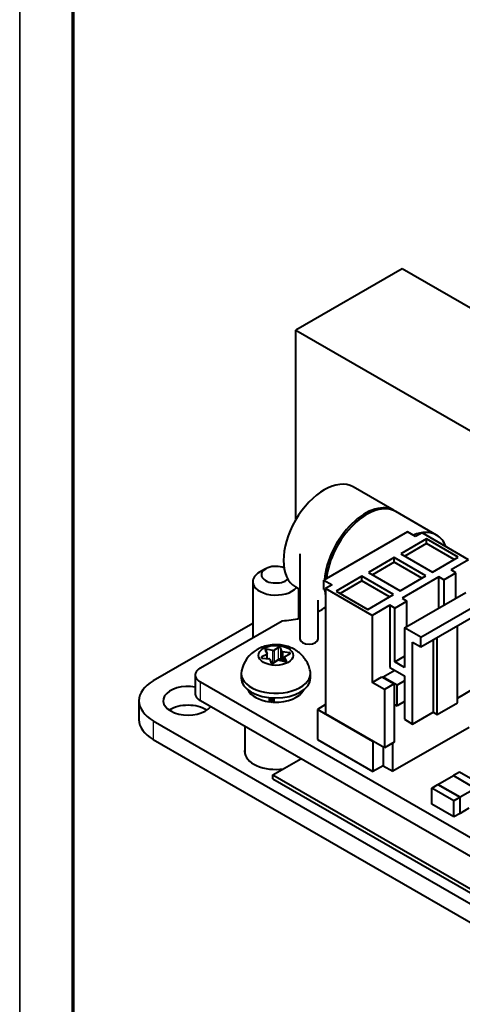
# Model space of a CAD drawing. Header units: millimetres. Extents: x 0 to 420, y -1 to 297.
# Tile 2 of 21: x 0 to 39, y 63 to 149. Entities that reach past the tile are written whole.
import ezdxf

# ---------------------------------------------------------------- set-up
doc = ezdxf.new("R2010")
doc.units = ezdxf.units.MM
for name, color, linetype in [('INGOMBRO_MAIN_CS', 7, 'Continuous'), ('IS000092.00.00', 7, 'Continuous'), ('Livello1', 7, 'Continuous'), ('ME001258.00_R00_', 7, 'Continuous'), ('ME001380.00_REV.', 7, 'Continuous'), ('Predefinito', 7, 'Continuous'), ('VI000393-SCR_TB_', 7, 'Continuous')]:
    doc.layers.add(name, color=color, linetype=linetype)

# ---------------------------------------------------------------- blocks, each defined once
blk = doc.blocks.new('SE3')
at = {"layer": 'INGOMBRO_MAIN_CS', "color": 7, "linetype": 'Continuous', "lineweight": 40}
for p, q in [((33.459, 126.95), (24.267, 121.643)), ((52.551, 115.928), (33.459, 126.95)), ((24.267, 105.228), (24.267, 121.643)), ((24.267, 121.643), (43.359, 110.62)), ((32.763, 106.006), (29.227, 108.047)), ((36.445, 103.88), (32.909, 105.921)), ((33.923, 104.154), (26.696, 99.982)), ((34.63, 103.746), (33.923, 104.154)), ((35.195, 104.073), (34.63, 103.746)), ((39.226, 101.746), (35.195, 104.073)), ((35.567, 103.552), (33.339, 102.266)), ((38.324, 101.96), (35.567, 103.552)), ((35.567, 103.144), (35.567, 103.552)), ((35.567, 103.144), (33.693, 102.062)), ((37.971, 101.756), (35.567, 103.144)), ((24.6, 102.243), (24.6, 94.894)), ((32.767, 101.936), (30.539, 100.65)), ((32.767, 101.527), (30.893, 100.445)), ((35.524, 100.343), (32.767, 101.936)), ((32.767, 101.527), (32.767, 101.936)), ((35.171, 100.139), (32.767, 101.527)), ((33.339, 102.266), (36.097, 100.674)), ((36.097, 100.674), (38.324, 101.96)), ((39.226, 101.746), (37.699, 100.864)), ((38.123, 100.619), (37.699, 100.864)), ((26.696, 99.982), (27.403, 99.574)), ((26.696, 99.166), (26.696, 99.982)), ((29.966, 100.319), (27.739, 99.033)), ((29.966, 99.911), (28.093, 98.829)), ((29.966, 99.911), (29.966, 100.319)), ((32.724, 98.727), (29.966, 100.319)), ((32.371, 98.523), (29.966, 99.911)), ((30.539, 100.65), (33.297, 99.057)), ((33.297, 99.057), (35.524, 100.343)), ((36.638, 100.251), (33.456, 98.414)), ((37.062, 100.007), (36.638, 100.251)), ((36.638, 97.557), (36.638, 100.251)), ((37.062, 100.007), (38.123, 100.619)), ((37.062, 100.007), (37.062, 97.802)), ((38.123, 98.414), (38.123, 100.619)), ((24.227, 99.387), (24.6, 99.171)), ((26.696, 99.166), (26.837, 99.084)), ((27.403, 99.574), (26.837, 99.247)), ((30.868, 96.92), (26.837, 99.247)), ((26.837, 99.247), (26.837, 88.388)), ((27.739, 99.033), (30.497, 97.441)), ((26.2, 94.894), (26.2, 98.248)), ((30.497, 97.441), (32.724, 98.727)), ((32.82, 97.557), (33.88, 98.169)), ((33.456, 98.414), (33.88, 98.169)), ((33.668, 95.842), (38.971, 98.904)), ((33.88, 95.965), (33.88, 98.169)), ((32.395, 97.802), (30.868, 96.92)), ((32.82, 97.557), (32.395, 97.802)), ((32.395, 97.802), (32.395, 92.413)), ((32.82, 92.903), (32.82, 97.557)), ((35.082, 95.026), (40.386, 98.088)), ((35.082, 94.209), (40.386, 97.271)), ((15.99, 92.377), (23.067, 96.463)), ((30.868, 96.92), (30.868, 91.123)), ((35.082, 95.026), (33.668, 95.842)), ((33.668, 95.842), (33.668, 92.413)), ((38.264, 89.351), (38.264, 96.047)), ((35.082, 94.209), (35.082, 95.026)), ((36.143, 94.822), (36.143, 88.535)), ((36.496, 88.331), (36.496, 95.026)), ((34.375, 87.514), (34.375, 94.618)), ((34.375, 94.618), (35.082, 94.209)), ((32.82, 92.903), (33.668, 93.393)), ((32.83, 92.162), (31.823, 91.58)), ((32.395, 92.413), (33.668, 91.678)), ((33.668, 92.413), (32.82, 92.903)), ((15.55, 91.764), (15.55, 90.14)), ((30.868, 91.123), (31.716, 91.613)), ((31.716, 91.613), (32.777, 91.001)), ((31.823, 91.58), (31.823, 91.552)), ((33.025, 90.886), (31.823, 91.58)), ((33.668, 91.678), (33.668, 87.922)), ((136.198, 21.75), (15.99, 91.152)), ((31.929, 90.511), (30.868, 91.123)), ((32.777, 91.001), (31.929, 90.511)), ((31.929, 90.511), (31.929, 85.448)), ((32.777, 91.001), (32.777, 85.938)), ((33.668, 91.258), (33.025, 90.886)), ((33.025, 89.09), (33.025, 90.886)), ((38.264, 89.759), (39.678, 90.576)), ((136.198, 20.125), (15.99, 89.527)), ((26.837, 89.192), (26.13, 88.784)), ((30.939, 86.008), (26.13, 88.784)), ((26.13, 88.784), (26.13, 86.171)), ((32.777, 89.233), (33.025, 89.09)), ((33.668, 89.461), (33.025, 89.09)), ((36.496, 88.331), (38.264, 89.351)), ((31.929, 85.448), (26.837, 88.388)), ((33.668, 87.922), (34.375, 87.514)), ((34.375, 87.514), (36.143, 88.535)), ((36.143, 88.535), (36.496, 88.331)), ((39.261, 87.22), (32.671, 83.415)), ((26.13, 86.171), (30.939, 83.395)), ((30.949, 86.014), (30.939, 86.008)), ((30.939, 86.008), (30.939, 83.395)), ((31.823, 85.51), (31.823, 83.905)), ((32.777, 85.938), (31.929, 85.448)), ((32.671, 83.415), (32.671, 85.877)), ((31.823, 83.905), (30.939, 83.395)), ((31.823, 83.905), (32.671, 83.415)), ((36.567, 82.265), (37.911, 83.04)), ((38.441, 83.347), (37.911, 83.04)), ((37.911, 83.04), (39.82, 81.938)), ((37.911, 83.04), (39.82, 81.938)), ((40.002, 82.445), (38.441, 83.347)), ((36.037, 81.959), (36.567, 82.265)), ((37.946, 80.856), (36.037, 81.959)), ((36.037, 80.571), (36.037, 81.959)), ((38.476, 81.163), (36.567, 82.265)), ((36.567, 82.265), (38.476, 81.163)), ((39.82, 81.938), (38.476, 81.163)), ((38.476, 81.163), (37.946, 80.856)), ((38.476, 79.775), (38.476, 81.163)), ((38.476, 79.775), (38.476, 81.163)), ((37.946, 79.468), (36.037, 80.571)), ((37.946, 79.468), (37.946, 80.856)), ((39.23, 80.21), (38.476, 79.775)), ((38.476, 79.775), (37.946, 79.468))]:
    blk.add_line(p, q, dxfattribs=at)
at = {"layer": 'INGOMBRO_MAIN_CS', "color": 7, "linetype": 'Continuous', "lineweight": 25}
blk.add_line((15.99, 89.527), (15.99, 91.152), dxfattribs=at)
at = {"layer": 'INGOMBRO_MAIN_CS', "color": 7, "linetype": 'Continuous', "lineweight": 40}
for centre, major_axis, start_param, end_param in [((26.727, 103.717), (-2.5, -4.33), 3.141593, 6.283185), ((30.263, 101.675), (-2.5, -4.33), 3.112464, 5.408058), ((30.409, 101.591), (2.5, 4.33), 0, 2.224771), ((33.945, 99.55), (2.5, 4.33), 0, 0.65121), ((33.945, 99.55), (2.5, 4.33), 5.852041, 6.283185), ((30.263, 101.675), (-2.5, -4.33), -0.657724, -0.534933), ((22.53, 99.623), (-5.5, 0), -3.981891, -3.81266), ((22.53, 99.623), (-5.5, 0), 1.668565, 1.95663), ((25.4, 94.894), (0.8, 0), 3.141593, 6.283185), ((17.05, 91.764), (1.5, 0), 2.356217, 3.926968), ((17.05, 90.14), (1.5, 0), 3.141593, 3.926968)]:
    blk.add_ellipse(centre, major_axis=major_axis, ratio=0.57735, start_param=start_param, end_param=end_param, dxfattribs=at)
at = {"layer": 'IS000092.00.00', "color": 7, "linetype": 'Continuous', "lineweight": 40}
for p, q in [((24.6, 98.244), (24.525, 98.201)), ((24.6, 98.094), (24.525, 98.137)), ((24.6, 97.743), (24.525, 97.786)), ((22.277, 83.105), (24.682, 84.493)), ((22.277, 83.105), (78.21, 50.812)), ((22.277, 82.753), (22.277, 83.105)), ((22.277, 82.753), (78.21, 50.461))]:
    blk.add_line(p, q, dxfattribs=at)
at = {"layer": 'ME001258.00_R00_', "color": 7, "linetype": 'Continuous', "lineweight": 40}
for p, q in [((21.641, 100.961), (21.111, 100.655)), ((20.525, 99.839), (20.525, 94.995)), ((24.525, 96.664), (24.525, 99.215)), ((24.6, 98.587), (24.525, 98.544)), ((20.525, 96.234), (11.918, 91.265)), ((10.673, 89.53), (10.673, 87.897)), ((11.918, 87.795), (140.258, 13.698)), ((11.918, 86.162), (140.258, 12.065))]:
    blk.add_line(p, q, dxfattribs=at)
at = {"layer": 'ME001258.00_R00_', "color": 7, "linetype": 'Continuous', "lineweight": 25}
blk.add_line((11.918, 87.795), (11.918, 86.162), dxfattribs=at)
at = {"layer": 'ME001258.00_R00_', "color": 7, "linetype": 'Continuous', "lineweight": 40}
for centre, major_axis, start_param, end_param in [((22.525, 99.839), (-2, 0), 5.497787, 6.283185), ((22.525, 100.451), (1.25, 0), 0.963844, 5.703146), ((22.525, 99.839), (-2, 0), 0, 2.687147), ((14.923, 89.53), (4.25, 0), 2.356194, 3.926991), ((14.923, 89.53), (2.15, 0), 1.274886, 5.854108), ((14.923, 87.897), (2.15, 0), 0.717859, 2.423733), ((14.923, 87.897), (4.25, 0), 3.141593, 3.926991), ((22.525, 85.142), (-2.7, 0), 6.222318, 6.283185), ((22.525, 85.142), (-2.7, 0), 0, 1.819218)]:
    blk.add_ellipse(centre, major_axis=major_axis, ratio=0.57735, start_param=start_param, end_param=end_param, dxfattribs=at)
at = {"layer": 'ME001380.00_REV.', "color": 7, "linetype": 'Continuous', "lineweight": 40}
blk.add_line((19.83, 87.31), (19.83, 85.047), dxfattribs=at)
at = {"layer": 'VI000393-SCR_TB_', "color": 7, "linetype": 'Continuous', "lineweight": 40}
for p, q in [((21.598, 93.924), (21.78, 93.61)), ((22.268, 93.892), (21.725, 93.997)), ((22.754, 94.156), (22.375, 93.909)), ((23.042, 93.805), (22.927, 94.129)), ((21.751, 93.549), (21.322, 93.329)), ((21.369, 93.23), (21.93, 93.163)), ((21.785, 93.18), (21.785, 93.592)), ((22.008, 93.118), (22.122, 92.794)), ((22.295, 92.768), (22.675, 93.015)), ((22.754, 93.119), (22.375, 92.872)), ((22.782, 93.032), (23.325, 92.927)), ((22.961, 92.997), (22.927, 93.092)), ((23.681, 93.694), (23.12, 93.76)), ((23.265, 93.332), (23.265, 92.938)), ((23.451, 93), (23.27, 93.314)), ((23.299, 93.375), (23.727, 93.594)), ((22.268, 92.855), (22.089, 92.89)), ((19.525, 91.91), (19.525, 91.502)), ((25.525, 91.502), (25.525, 91.91)), ((21.974, 89.441), (21.974, 89.8)), ((22.085, 89.789), (22.085, 89.428)), ((22.219, 89.417), (22.219, 89.779)), ((22.257, 89.777), (22.257, 89.414)), ((22.319, 89.411), (22.319, 89.774)), ((22.355, 89.773), (22.355, 89.409)), ((22.257, 89.439), (22.219, 89.417)), ((22.355, 89.411), (22.319, 89.433))]:
    blk.add_line(p, q, dxfattribs=at)
at = {"layer": 'VI000393-SCR_TB_', "color": 7, "linetype": 'Continuous', "lineweight": 25}
for p, q in [((21.725, 93.997), (21.725, 93.705)), ((22.268, 92.855), (22.268, 93.892)), ((22.375, 93.909), (22.375, 92.872)), ((22.754, 93.119), (22.754, 94.156)), ((22.927, 94.129), (22.927, 93.092)), ((21.322, 93.329), (21.322, 93.243)), ((21.751, 93.184), (21.751, 93.549)), ((23.042, 92.981), (23.042, 93.805)), ((23.12, 93.76), (23.12, 92.966)), ((23.27, 93.314), (23.27, 92.937)), ((23.451, 92.963), (23.451, 93)), ((23.681, 93.571), (23.681, 93.694))]:
    blk.add_line(p, q, dxfattribs=at)
at = {"layer": 'VI000393-SCR_TB_', "color": 7, "linetype": 'Continuous', "lineweight": 40}
blk.add_arc((22.22, 91.595), 2.711, 119.18282, 168.89585, dxfattribs=at)
blk.add_ellipse((22.525, 93.462), major_axis=(1.5, 0), ratio=0.57735, dxfattribs=at)
for centre, major_axis, start_param, end_param in [((21.693, 93.942), (0.1, 0), 1.248789, 3.4636), ((22.3, 93.947), (-0.1, 0), 1.248789, 2.416402), ((22.829, 94.118), (-0.1, 0), 3.343185, 5.557995), ((21.389, 93.286), (0.1, 0), 2.295987, 4.510797), ((21.685, 93.592), (-0.1, 0), 2.295987, 3.4636), ((21.91, 93.107), (0.1, 0), 0.201592, 1.369204), ((22.75, 92.977), (0.1, 0), 1.248789, 2.416402), ((22.829, 93.081), (0.1, 0), 0.201592, 2.416402), ((23.14, 93.817), (-0.1, 0), 0.201592, 1.369204), ((23.365, 93.332), (0.1, 0), 2.295987, 3.4636), ((23.357, 92.982), (-0.1, 0), 1.248789, 3.4636), ((23.661, 93.638), (-0.1, 0), 2.295987, 4.510797), ((22.22, 92.806), (0.1, 0), 3.343185, 5.557995), ((22.3, 92.91), (0.1, 0), 4.390382, 5.557995), ((22.525, 91.91), (3, 0), 3.023362, 6.283185), ((22.525, 91.502), (3, 0), 3.141593, 6.283185), ((22.525, 91.91), (3, 0), 0, 0.117515), ((22.525, 90.849), (-2.5, 0), 0.262879, 1.348821), ((22.525, 90.849), (-2.5, 0), 1.50289, 2.878714), ((22.525, 90.849), (-2.5, 0), 1.394028, 1.448167)]:
    blk.add_ellipse(centre, major_axis=major_axis, ratio=0.57735, start_param=start_param, end_param=end_param, dxfattribs=at)
for points, knots in [([(25.491, 92.112), (25.48, 92.187), (25.445, 92.413), (25.277, 92.805), (25.01, 93.233), (24.671, 93.601), (24.277, 93.902), (23.83, 94.139), (23.331, 94.305), (22.781, 94.394), (22.183, 94.388), (21.603, 94.279), (21.162, 94.107), (20.959, 93.996), (20.898, 93.962)], [0, 0, 0, 0, 0.035942, 0.126654, 0.21434, 0.300249, 0.385808, 0.472783, 0.563229, 0.658988, 0.761115, 0.871004, 0.966993, 1, 1, 1, 1]), ([(22.145, 89.499), (22.145, 89.493), (22.142, 89.487), (22.137, 89.481), (22.131, 89.473), (22.122, 89.466), (22.098, 89.452), (22.084, 89.446), (22.069, 89.443), (22.055, 89.439), (22.041, 89.438), (22.028, 89.44), (22.014, 89.442), (22.002, 89.446), (21.98, 89.459), (21.974, 89.467), (21.972, 89.475), (21.971, 89.484), (21.976, 89.493), (21.986, 89.503)], [0.3149277, 0.3149277, 0.3149277, 0.3149277, 0.3855122, 0.3855122, 0.3855122, 0.4789643, 0.4789643, 0.5997911, 0.5997911, 0.5997911, 0.6942025, 0.6942025, 0.6942025, 0.7819169, 0.7819169, 0.8877463, 0.8877463, 0.8877463, 1, 1, 1, 1])]:
    blk.add_open_spline(points, degree=3, knots=knots, dxfattribs=at)
blk.add_open_spline([(22.257, 89.414), (22.288, 89.412), (22.319, 89.411)], degree=2, dxfattribs=at)

msp = doc.modelspace()

# ---------------------------------------------------------------- linework, layer by layer
at = {"layer": 'Predefinito', "color": 7, "linetype": 'Continuous', "lineweight": 35}
msp.add_line((0.347, 0.397), (0.347, 296.662), dxfattribs=at)
at = {"layer": 'Predefinito', "color": 7, "linetype": 'Continuous', "lineweight": 70}
msp.add_line((4.953, 292.002), (4.953, 5.07), dxfattribs=at)

# ---------------------------------------------------------------- block references
at = {"layer": 'Livello1'}
msp.add_blockref('SE3', (0, 0), dxfattribs=at)

doc.saveas('drawing.dxf')
